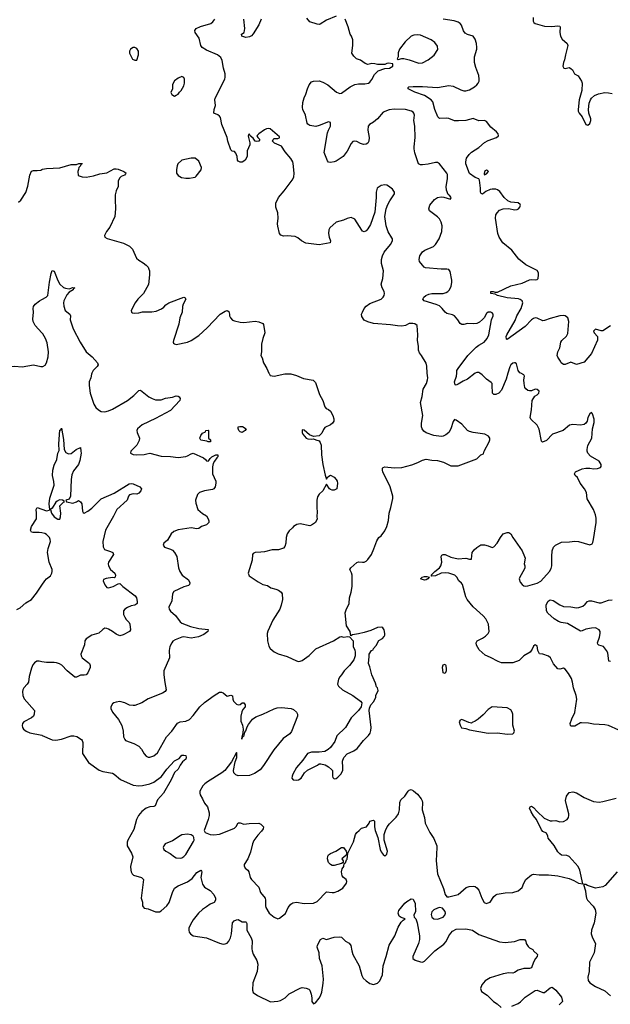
# Model space of a CAD drawing. Header units: inches. Extents: x 2220522 to 2384314, y 721474 to 893490.
# Tile 137 of 256: x 2269764 to 2276049, y 833281 to 843765. Entities that reach past the tile are written whole.
import ezdxf

# ---------------------------------------------------------------- set-up
doc = ezdxf.new("R2010")
doc.units = ezdxf.units.IN
doc.header["$MEASUREMENT"] = 0
for name, color, linetype in [('C2863', 7, 'Continuous'), ('C2864', 7, 'Continuous'), ('C2873', 7, 'Continuous'), ('C2874', 7, 'Continuous')]:
    doc.layers.add(name, color=color, linetype=linetype)

msp = doc.modelspace()

# ---------------------------------------------------------------- linework, layer by layer
at = {"layer": 'C2863', "color": 5, "elevation": 220}
for points in [[(2270000, 838301), (2269970, 838306), (2269905, 838305), (2269889, 838310), (2269879, 838330), (2269890, 838370), (2269942, 838450), (2269944, 838510), (2269939, 838550), (2269949, 838570), (2270000, 838553)], [(2269734, 837486), (2269770, 837504), (2269830, 837555), (2269890, 837590), (2269943, 837657), (2270000, 837743)], [(2270000, 836929), (2269970, 836936), (2269947, 836933), (2269922, 836918), (2269905, 836895), (2269890, 836859), (2269863, 836770), (2269857, 836710), (2269845, 836690), (2269809, 836650), (2269796, 836630), (2269792, 836610), (2269796, 836570), (2269813, 836533), (2269920, 836410), (2269918, 836370), (2269910, 836350), (2269890, 836330), (2269807, 836290), (2269793, 836270), (2269791, 836250), (2269794, 836230), (2269804, 836210), (2269831, 836190), (2269872, 836172), (2270000, 836145)]]:
    msp.add_lwpolyline(points, dxfattribs=at)
at = {"layer": 'C2864', "color": 5}
for points, elevation in [([(2269750, 841821), (2269777, 841843), (2269830, 841925), (2269850, 841992), (2269872, 842108), (2269890, 842151), (2269910, 842161), (2269950, 842158), (2269990, 842162), (2270000, 842169)], 260), ([(2270000, 840432), (2269930, 840510), (2269907, 840550), (2269903, 840577), (2269912, 840650), (2269907, 840690), (2269910, 840710), (2269930, 840737), (2269974, 840770), (2270000, 840784)], 240), ([(2269598, 840000), (2269610, 840026), (2269633, 840050), (2269670, 840073), (2269710, 840075), (2269790, 840067), (2269910, 840090), (2269989, 840071), (2270000, 840071)], 240)]:
    msp.add_lwpolyline(points, dxfattribs=dict(at, elevation=elevation))
at = {"layer": 'C2873', "color": 5}
for points, elevation in [([(2270532, 840000), (2270527, 839990), (2270519, 839950), (2270504, 839910), (2270504, 839870), (2270515, 839790), (2270553, 839670), (2270575, 839635), (2270601, 839610), (2270632, 839592), (2270669, 839589), (2270710, 839599), (2270750, 839617), (2270910, 839710), (2270977, 839763), (2271030, 839815), (2271050, 839821), (2271137, 839750), (2271172, 839732), (2271210, 839718), (2271270, 839719), (2271315, 839735), (2271390, 839746), (2271430, 839759), (2271450, 839757), (2271461, 839750), (2271473, 839733), (2271467, 839710), (2271370, 839602), (2271210, 839518), (2271066, 839450), (2271019, 839410), (2271011, 839390), (2271014, 839370), (2271038, 839310), (2271036, 839284), (2271010, 839234), (2270945, 839170), (2270942, 839150), (2270970, 839136), (2271011, 839131), (2271090, 839135), (2271116, 839144), (2271150, 839149), (2271270, 839118), (2271370, 839114), (2271450, 839105), (2271530, 839113), (2271550, 839120), (2271590, 839143), (2271610, 839148), (2271718, 839098), (2271742, 839082), (2271750, 839068), (2271770, 839066), (2271778, 839070), (2271789, 839091), (2271809, 839111), (2271850, 839132), (2271873, 839133), (2271871, 839110), (2271860, 839100), (2271836, 839064), (2271822, 839038), (2271816, 839004), (2271817, 838930), (2271850, 838850), (2271851, 838829), (2271844, 838790), (2271831, 838770), (2271816, 838764), (2271732, 838748), (2271676, 838730), (2271657, 838710), (2271635, 838650), (2271637, 838617), (2271661, 838550), (2271710, 838507), (2271750, 838481), (2271771, 838450), (2271776, 838430), (2271775, 838410), (2271750, 838386), (2271698, 838370), (2271670, 838349), (2271650, 838345), (2271590, 838356), (2271450, 838332), (2271405, 838315), (2271375, 838290), (2271337, 838223), (2271298, 838190), (2271291, 838170), (2271305, 838150), (2271370, 838128), (2271390, 838115), (2271411, 838091), (2271435, 838050), (2271452, 837930), (2271469, 837890), (2271492, 837850), (2271559, 837799), (2271575, 837770), (2271572, 837750), (2271559, 837741), (2271510, 837725), (2271403, 837677), (2271390, 837650), (2271383, 837577), (2271352, 837510), (2271353, 837490), (2271370, 837466), (2271422, 837422), (2271470, 837353), (2271490, 837339), (2271583, 837303), (2271670, 837283), (2271771, 837271), (2271766, 837250), (2271723, 837217), (2271668, 837192), (2271590, 837179), (2271510, 837192), (2271490, 837191), (2271418, 837162), (2271394, 837146), (2271381, 837130), (2271362, 837090), (2271353, 837050), (2271358, 836970), (2271299, 836830), (2271298, 836790), (2271307, 836707), (2271323, 836630), (2271311, 836610), (2271285, 836595), (2271130, 836533), (2271065, 836490), (2270990, 836464), (2270970, 836461), (2270934, 836466), (2270882, 836490), (2270830, 836506), (2270790, 836499), (2270765, 836490), (2270750, 836479), (2270734, 836450), (2270734, 836430), (2270753, 836390), (2270815, 836315), (2270850, 836250), (2270866, 836190), (2270868, 836128), (2270881, 836101), (2270891, 836090), (2270979, 836059), (2271030, 836030), (2271059, 835999), (2271090, 835947), (2271110, 835924), (2271130, 835913), (2271150, 835911), (2271190, 835926), (2271230, 835959), (2271326, 836130), (2271382, 836190), (2271444, 836276), (2271470, 836289), (2271530, 836295), (2271570, 836315), (2271610, 836357), (2271679, 836450), (2271730, 836495), (2271833, 836570), (2271890, 836603), (2271910, 836606), (2271930, 836599), (2271970, 836562), (2272010, 836574), (2272027, 836567), (2272032, 836530), (2272039, 836510), (2272070, 836478), (2272090, 836470), (2272110, 836475), (2272130, 836491), (2272150, 836490), (2272163, 836470), (2272162, 836450), (2272139, 836421), (2272126, 836394), (2272117, 836350), (2272117, 836297), (2272134, 836254), (2272141, 836210), (2272139, 836170), (2272127, 836127), (2272125, 836110), (2272130, 836104), (2272135, 836125), (2272145, 836135), (2272150, 836133), (2272160, 836180), (2272170, 836193), (2272184, 836236), (2272198, 836262), (2272242, 836318), (2272277, 836343), (2272350, 836369), (2272470, 836427), (2272503, 836437), (2272550, 836443), (2272652, 836432), (2272679, 836419), (2272709, 836390), (2272721, 836370), (2272721, 836350), (2272655, 836185), (2272638, 836162), (2272569, 836110), (2272469, 835991), (2272357, 835823), (2272321, 835779), (2272262, 835738), (2272210, 835716), (2272090, 835714), (2272063, 835723), (2272044, 835744), (2272040, 835770), (2272057, 835863), (2272076, 835910), (2272074, 835954), (2272070, 835963), (2272019, 835861), (2271946, 835770), (2271916, 835744), (2271761, 835650), (2271735, 835630), (2271713, 835607), (2271681, 835550), (2271679, 835530), (2271685, 835510), (2271710, 835470), (2271730, 835423), (2271762, 835382), (2271779, 835319), (2271779, 835290), (2271770, 835250), (2271726, 835130), (2271738, 835110), (2271790, 835090), (2271830, 835087), (2271890, 835093), (2271989, 835130), (2272050, 835158), (2272067, 835173), (2272090, 835215), (2272110, 835215), (2272150, 835200), (2272207, 835207), (2272308, 835208), (2272330, 835199), (2272358, 835170), (2272355, 835150), (2272337, 835123), (2272297, 835083), (2272254, 835026), (2272240, 834990), (2272220, 834900), (2272190, 834830), (2272154, 834770), (2272154, 834754), (2272163, 834730), (2272190, 834711), (2272203, 834690), (2272216, 834630), (2272229, 834610), (2272309, 834530), (2272327, 834470), (2272375, 834410), (2272379, 834390), (2272378, 834330), (2272384, 834310), (2272419, 834250), (2272470, 834208), (2272510, 834191), (2272530, 834199), (2272591, 834249), (2272621, 834310), (2272650, 834348), (2272670, 834363), (2272710, 834370), (2272790, 834353), (2272890, 834357), (2272930, 834375), (2273030, 834477), (2273090, 834470), (2273110, 834473), (2273150, 834485), (2273201, 834519), (2273243, 834570), (2273246, 834590), (2273239, 834610), (2273211, 834631), (2273197, 834650), (2273187, 834693), (2273197, 834723), (2273213, 834750), (2273218, 834782), (2273230, 834787), (2273241, 834819), (2273250, 834827), (2273257, 834890), (2273315, 835010), (2273338, 835090), (2273350, 835110), (2273377, 835130), (2273402, 835158), (2273455, 835170), (2273482, 835210), (2273490, 835231), (2273530, 835242), (2273538, 835230), (2273539, 835170), (2273545, 835130), (2273576, 835056), (2273598, 834930), (2273610, 834903), (2273630, 834875), (2273650, 834863), (2273659, 834870), (2273670, 834881), (2273676, 834910), (2273641, 835030), (2273643, 835090), (2273655, 835130), (2273675, 835170), (2273698, 835202), (2273770, 835275), (2273796, 835310), (2273806, 835350), (2273810, 835430), (2273821, 835459), (2273863, 835497), (2273897, 835550), (2273910, 835561), (2273930, 835567), (2273955, 835555), (2273998, 835518), (2274036, 835470), (2274047, 835447), (2274051, 835430), (2274048, 835350), (2274070, 835270), (2274079, 835210), (2274130, 835110), (2274170, 835046), (2274202, 834970), (2274204, 834950), (2274194, 834810), (2274210, 834671), (2274274, 834514), (2274290, 834451), (2274310, 834427), (2274330, 834424), (2274430, 834449), (2274514, 834526), (2274546, 834534), (2274598, 834538), (2274610, 834536), (2274630, 834522), (2274650, 834498), (2274681, 834410), (2274706, 834366), (2274730, 834356), (2274750, 834360), (2274770, 834370), (2274811, 834430), (2274830, 834447), (2274845, 834455), (2274930, 834469), (2275010, 834472), (2275070, 834490), (2275110, 834525), (2275127, 834570), (2275150, 834610), (2275210, 834660), (2275230, 834665), (2275290, 834661), (2275390, 834661), (2275490, 834650), (2275610, 834622), (2275660, 834600), (2275710, 834571), (2275756, 834564), (2275725, 834710), (2275705, 834750), (2275610, 834854), (2275586, 834866), (2275530, 834870), (2275510, 834883), (2275490, 834906), (2275450, 834972), (2275389, 835050), (2275385, 835070), (2275370, 835102), (2275330, 835122), (2275317, 835137), (2275263, 835250), (2275230, 835289), (2275205, 835330), (2275189, 835370), (2275195, 835385), (2275210, 835391), (2275230, 835377), (2275270, 835333), (2275344, 835264), (2275410, 835236), (2275430, 835233), (2275470, 835237), (2275510, 835224), (2275550, 835228), (2275589, 835250), (2275603, 835270), (2275609, 835290), (2275609, 835310), (2275585, 835390), (2275573, 835450), (2275583, 835497), (2275610, 835536), (2275650, 835544), (2275690, 835531), (2275770, 835482), (2275870, 835439), (2275930, 835435), (2275970, 835441), (2276110, 835475)], 240), ([(2272415, 840000), (2272417, 839997), (2272430, 839978), (2272470, 839968), (2272587, 839993), (2272650, 839994), (2272710, 839977), (2272784, 839944), (2272886, 839926), (2272910, 839903), (2272953, 839773), (2272988, 839710), (2273010, 839642), (2273024, 839624), (2273050, 839615), (2273070, 839597), (2273097, 839550), (2273105, 839515), (2273105, 839490), (2273093, 839470), (2273071, 839450), (2273010, 839421), (2272997, 839403), (2272978, 839362), (2272950, 839335), (2272890, 839326), (2272846, 839346), (2272790, 839394), (2272770, 839398), (2272768, 839370), (2272776, 839350), (2272812, 839310), (2272830, 839303), (2272870, 839298), (2272890, 839302), (2272914, 839290), (2272950, 839282), (2272963, 839263), (2272973, 839233), (2272976, 839130), (2272988, 839030), (2273015, 838915), (2273030, 838874), (2273044, 838896), (2273070, 838914), (2273110, 838894), (2273131, 838870), (2273141, 838850), (2273144, 838830), (2273137, 838770), (2273110, 838755), (2273090, 838754), (2273070, 838761), (2273059, 838770), (2273030, 838818), (2272991, 838750), (2272950, 838714), (2272934, 838686), (2272925, 838650), (2272924, 838610), (2272924, 838564), (2272931, 838530), (2272925, 838470), (2272931, 838450), (2272912, 838410), (2272870, 838382), (2272850, 838374), (2272750, 838398), (2272712, 838390), (2272678, 838370), (2272667, 838353), (2272630, 838321), (2272610, 838290), (2272600, 838250), (2272596, 838190), (2272586, 838154), (2272570, 838137), (2272519, 838121), (2272450, 838121), (2272370, 838100), (2272330, 838094), (2272268, 838092), (2272250, 838082), (2272241, 838070), (2272237, 838010), (2272196, 837870), (2272205, 837845), (2272300, 837780), (2272350, 837752), (2272401, 837741), (2272436, 837716), (2272490, 837702), (2272518, 837690), (2272546, 837670), (2272557, 837650), (2272559, 837590), (2272547, 837530), (2272533, 837490), (2272459, 837370), (2272405, 837255), (2272399, 837230), (2272402, 837150), (2272415, 837095), (2272430, 837070), (2272473, 837033), (2272514, 837014), (2272610, 836986), (2272710, 836938), (2272730, 836932), (2272750, 836933), (2272770, 836941), (2272845, 836995), (2272915, 837065), (2273104, 837150), (2273170, 837195), (2273190, 837196), (2273210, 837191), (2273257, 837197), (2273274, 837194), (2273312, 837150), (2273311, 837090), (2273331, 837051), (2273335, 837030), (2273335, 836990), (2273328, 836970), (2273319, 836950), (2273272, 836888), (2273216, 836830), (2273190, 836789), (2273171, 836769), (2273157, 836743), (2273147, 836690), (2273156, 836670), (2273199, 836630), (2273309, 836569), (2273392, 836510), (2273405, 836490), (2273396, 836450), (2273370, 836410), (2273290, 836333), (2273232, 836228), (2273140, 836140), (2273119, 836081), (2273070, 836015), (2273047, 835993), (2273010, 835974), (2272950, 835964), (2272870, 835965), (2272828, 835952), (2272778, 835882), (2272710, 835802), (2272671, 835730), (2272663, 835710), (2272661, 835690), (2272674, 835670), (2272707, 835667), (2272730, 835671), (2272759, 835690), (2272793, 835747), (2272826, 835774), (2272934, 835826), (2272950, 835842), (2272970, 835842), (2273014, 835830), (2273051, 835811), (2273082, 835782), (2273091, 835771), (2273094, 835754), (2273091, 835711), (2273095, 835695), (2273110, 835681), (2273130, 835686), (2273150, 835699), (2273181, 835730), (2273201, 835770), (2273203, 835803), (2273198, 835870), (2273212, 835910), (2273250, 835948), (2273319, 835981), (2273354, 836006), (2273424, 836090), (2273477, 836143), (2273492, 836168), (2273502, 836198), (2273505, 836230), (2273481, 836410), (2273485, 836435), (2273502, 836470), (2273534, 836506), (2273555, 836550), (2273555, 836570), (2273577, 836623), (2273572, 836650), (2273562, 836662), (2273550, 836702), (2273510, 836790), (2273490, 836875), (2273475, 836910), (2273484, 836984), (2273482, 837010), (2273508, 837050), (2273526, 837054), (2273528, 837070), (2273558, 837102), (2273586, 837154), (2273623, 837177), (2273643, 837197), (2273649, 837210), (2273649, 837230), (2273642, 837270), (2273628, 837290), (2273616, 837296), (2273572, 837292), (2273499, 837261), (2273430, 837240), (2273370, 837225), (2273305, 837215), (2273286, 837206), (2273281, 837250), (2273243, 837310), (2273228, 837450), (2273238, 837482), (2273270, 837550), (2273273, 837610), (2273292, 837670), (2273303, 837730), (2273302, 837850), (2273296, 837876), (2273278, 837910), (2273288, 837930), (2273350, 837987), (2273370, 837993), (2273410, 837988), (2273430, 837990), (2273450, 838000), (2273470, 838018), (2273506, 838070), (2273534, 838130), (2273564, 838216), (2273586, 838250), (2273609, 838270), (2273650, 838321), (2273672, 838368), (2273687, 838433), (2273697, 838510), (2273714, 838570), (2273733, 838667), (2273733, 838690), (2273707, 838790), (2273627, 838950), (2273623, 838970), (2273625, 838990), (2273630, 838996), (2273650, 839003), (2273750, 838995), (2273830, 838997), (2273935, 839025), (2274002, 839050), (2274050, 839075), (2274090, 839084), (2274150, 839074), (2274210, 839073), (2274274, 839054), (2274350, 839016), (2274430, 839016), (2274629, 839090), (2274670, 839131), (2274698, 839142), (2274706, 839170), (2274758, 839270), (2274766, 839290), (2274766, 839310), (2274752, 839332), (2274713, 839353), (2274590, 839370), (2274550, 839380), (2274530, 839392), (2274470, 839457), (2274410, 839502), (2274390, 839508), (2274375, 839485), (2274353, 839407), (2274331, 839370), (2274297, 839343), (2274270, 839332), (2274248, 839328), (2274170, 839336), (2274090, 839367), (2274065, 839385), (2274048, 839408), (2274041, 839430), (2274041, 839470), (2274052, 839550), (2274030, 839690), (2274047, 839753), (2274059, 839830), (2274093, 839890), (2274105, 839930), (2274106, 839950), (2274101, 840000)], 260), ([(2276250, 836149), (2276030, 836250), (2275990, 836258), (2275870, 836263), (2275815, 836275), (2275742, 836278), (2275730, 836278), (2275670, 836244), (2275630, 836244), (2275624, 836250), (2275621, 836270), (2275639, 836321), (2275672, 836388), (2275693, 836530), (2275686, 836570), (2275658, 836650), (2275647, 836710), (2275635, 836750), (2275605, 836805), (2275570, 836849), (2275550, 836859), (2275510, 836849), (2275490, 836854), (2275445, 836905), (2275412, 836970), (2275390, 836989), (2275330, 837009), (2275294, 837014), (2275277, 837050), (2275270, 837098), (2275250, 837109), (2275230, 837095), (2275218, 837062), (2275196, 837030), (2275130, 836990), (2275079, 836941), (2275010, 836918), (2274890, 836917), (2274855, 836930), (2274773, 836973), (2274717, 836997), (2274655, 837055), (2274625, 837105), (2274621, 837130), (2274632, 837150), (2274690, 837178), (2274720, 837200), (2274750, 837230), (2274760, 837250), (2274752, 837330), (2274725, 837385), (2274697, 837417), (2274590, 837513), (2274525, 837590), (2274510, 837619), (2274475, 837750), (2274465, 837765), (2274436, 837790), (2274415, 837830), (2274396, 837850), (2274330, 837873), (2274290, 837877), (2274249, 837871), (2274190, 837842), (2274150, 837838), (2274144, 837850), (2274180, 837890), (2274231, 837929), (2274247, 837950), (2274256, 837990), (2274250, 838050), (2274257, 838063), (2274269, 838070), (2274290, 838070), (2274350, 838043), (2274430, 838026), (2274510, 838030), (2274550, 838019), (2274570, 838022), (2274578, 838090), (2274599, 838121), (2274630, 838146), (2274670, 838172), (2274710, 838172), (2274750, 838162), (2274790, 838145), (2274810, 838151), (2274844, 838190), (2274879, 838250), (2274910, 838291), (2274950, 838305), (2274970, 838305), (2274990, 838292), (2275011, 838250), (2275110, 838110), (2275137, 838050), (2275141, 838030), (2275133, 837970), (2275139, 837950), (2275138, 837930), (2275133, 837910), (2275085, 837830), (2275080, 837810), (2275090, 837777), (2275110, 837750), (2275130, 837738), (2275150, 837733), (2275170, 837736), (2275270, 837766), (2275310, 837788), (2275400, 837890), (2275419, 837921), (2275427, 837950), (2275425, 838050), (2275430, 838110), (2275444, 838150), (2275466, 838170), (2275530, 838202), (2275615, 838205), (2275670, 838212), (2275710, 838209), (2275830, 838175), (2275855, 838185), (2275863, 838197), (2275871, 838229), (2275898, 838410), (2275897, 838457), (2275892, 838492), (2275869, 838550), (2275803, 838663), (2275794, 838730), (2275774, 838770), (2275729, 838830), (2275699, 838890), (2275675, 838910), (2275669, 838930), (2275678, 838950), (2275750, 838981), (2275790, 838990), (2275830, 838990), (2275870, 838983), (2275914, 838986), (2275943, 838997), (2275952, 839008), (2275952, 839030), (2275930, 839063), (2275838, 839118), (2275811, 839150), (2275803, 839170), (2275801, 839190), (2275810, 839230), (2275851, 839310), (2275859, 839410), (2275876, 839476), (2275876, 839510), (2275859, 839570), (2275850, 839582), (2275830, 839569), (2275811, 839530), (2275804, 839490), (2275790, 839470), (2275770, 839455), (2275730, 839447), (2275650, 839455), (2275614, 839446), (2275548, 839392), (2275433, 839350), (2275370, 839283), (2275326, 839266), (2275317, 839277), (2275290, 839405), (2275270, 839449), (2275202, 839510), (2275196, 839530), (2275210, 839610), (2275217, 839710), (2275245, 839755), (2275270, 839771), (2275289, 839790), (2275292, 839810), (2275270, 839829), (2275250, 839832), (2275210, 839813), (2275190, 839812), (2275170, 839818), (2275150, 839835), (2275140, 839850), (2275131, 839890), (2275128, 839932), (2275134, 839970), (2275130, 839982), (2275096, 840000)], 240), ([(2274610, 840000), (2274530, 839937), (2274483, 839917), (2274430, 839883), (2274410, 839875), (2274398, 839878), (2274390, 839910), (2274411, 839969), (2274414, 840000)], 240), ([(2274959, 840000), (2274941, 839939), (2274890, 839819), (2274863, 839790), (2274830, 839775), (2274810, 839774), (2274795, 839790), (2274792, 839872), (2274790, 839890), (2274782, 839902), (2274730, 839938), (2274685, 839985), (2274661, 840000)], 240), ([(2270000, 838553), (2270050, 838537), (2270077, 838543), (2270085, 838550), (2270078, 838610), (2270086, 838670), (2270130, 838810), (2270127, 838847), (2270112, 838910), (2270115, 838970), (2270130, 839020), (2270158, 839082), (2270170, 839151), (2270183, 839177), (2270182, 839250), (2270190, 839394), (2270202, 839398), (2270210, 839414), (2270230, 839294), (2270238, 839190), (2270255, 839155), (2270283, 839143), (2270310, 839147), (2270365, 839190), (2270410, 839211), (2270416, 839170), (2270417, 839150), (2270405, 839070), (2270391, 839030), (2270338, 838962), (2270320, 838920), (2270312, 838870), (2270305, 838690), (2270290, 838661), (2270256, 838650), (2270262, 838630), (2270330, 838618), (2270370, 838630), (2270390, 838645), (2270400, 838640), (2270412, 838630), (2270425, 838610), (2270431, 838531), (2270438, 838518), (2270450, 838511), (2270490, 838531), (2270530, 838564), (2270630, 838664), (2270770, 838723), (2270930, 838824), (2270950, 838828), (2270970, 838824), (2271041, 838790), (2271061, 838770), (2271054, 838750), (2271030, 838723), (2271010, 838713), (2270970, 838718), (2270934, 838706), (2270920, 838690), (2270907, 838650), (2270797, 838550), (2270763, 838477), (2270677, 838330), (2270648, 838210), (2270653, 838153), (2270665, 838125), (2270730, 838103), (2270754, 838090), (2270761, 838070), (2270710, 837990), (2270705, 837970), (2270708, 837950), (2270730, 837910), (2270775, 837870), (2270785, 837850), (2270778, 837830), (2270770, 837822), (2270750, 837825), (2270684, 837816), (2270655, 837805), (2270651, 837790), (2270668, 837748), (2270690, 837718), (2270710, 837714), (2270759, 837730), (2270810, 837758), (2270830, 837761), (2270863, 837730), (2270992, 837632), (2271005, 837610), (2271015, 837570), (2271015, 837550), (2271010, 837544), (2270988, 837532), (2270950, 837523), (2270910, 837507), (2270882, 837490), (2270869, 837470), (2270870, 837430), (2270882, 837402), (2270897, 837377), (2270927, 837347), (2270935, 837330), (2270943, 837270), (2270934, 837250), (2270865, 837215), (2270830, 837206), (2270790, 837223), (2270752, 837252), (2270710, 837277), (2270690, 837284), (2270670, 837285), (2270649, 837271), (2270607, 837233), (2270530, 837211), (2270470, 837171), (2270457, 837150), (2270452, 837108), (2270415, 837010), (2270418, 836990), (2270428, 836970), (2270490, 836925), (2270505, 836910), (2270515, 836890), (2270514, 836866), (2270490, 836810), (2270470, 836790), (2270450, 836785), (2270410, 836786), (2270370, 836766), (2270350, 836766), (2270270, 836832), (2270212, 836892), (2270188, 836908), (2270157, 836917), (2270130, 836921), (2270050, 836919), (2270000, 836929)], 220), ([(2270000, 837743), (2270032, 837790), (2270050, 837812), (2270090, 837843), (2270107, 837870), (2270111, 837890), (2270108, 837910), (2270077, 837990), (2270061, 838090), (2270067, 838133), (2270090, 838210), (2270089, 838230), (2270081, 838250), (2270050, 838284), (2270030, 838295), (2270000, 838301)], 220), ([(2276050, 836930), (2276034, 836934), (2276022, 837022), (2276010, 837049), (2275977, 837090), (2275926, 837106), (2275915, 837115), (2275912, 837130), (2275933, 837190), (2275941, 837230), (2275941, 837250), (2275931, 837270), (2275890, 837288), (2275850, 837287), (2275790, 837275), (2275750, 837256), (2275730, 837254), (2275594, 837334), (2275527, 837347), (2275497, 837357), (2275450, 837385), (2275384, 837444), (2275371, 837471), (2275367, 837530), (2275372, 837550), (2275387, 837573), (2275410, 837587), (2275442, 837582), (2275510, 837533), (2275550, 837515), (2275630, 837512), (2275690, 837504), (2275714, 837506), (2275758, 837522), (2275780, 837540), (2275805, 837570), (2275823, 837577), (2275850, 837576), (2275930, 837555), (2275950, 837557), (2276030, 837585), (2276070, 837587)], 220), ([(2270000, 836145), (2270004, 836144), (2270110, 836098), (2270150, 836094), (2270210, 836103), (2270310, 836140), (2270341, 836141), (2270372, 836132), (2270421, 836101), (2270430, 836090), (2270437, 836070), (2270432, 835950), (2270495, 835855), (2270610, 835774), (2270650, 835759), (2270750, 835742), (2270770, 835733), (2270835, 835675), (2270973, 835613), (2271030, 835608), (2271070, 835610), (2271150, 835630), (2271190, 835646), (2271274, 835706), (2271330, 835785), (2271410, 835872), (2271461, 835899), (2271490, 835932), (2271510, 835935), (2271531, 835930), (2271537, 835910), (2271531, 835890), (2271496, 835864), (2271472, 835828), (2271450, 835785), (2271412, 835748), (2271374, 835670), (2271293, 835530), (2271230, 835459), (2271204, 835396), (2271192, 835388), (2271150, 835385), (2271110, 835371), (2271065, 835335), (2271027, 835290), (2271008, 835250), (2270978, 835142), (2270914, 835030), (2270908, 835008), (2270909, 834969), (2270955, 834890), (2270966, 834850), (2270943, 834750), (2270945, 834710), (2270950, 834690), (2270961, 834670), (2270976, 834656), (2271059, 834630), (2271080, 834610), (2271057, 834410), (2271069, 834370), (2271070, 834330), (2271078, 834318), (2271090, 834306), (2271130, 834299), (2271210, 834265), (2271250, 834267), (2271270, 834277), (2271330, 834330), (2271356, 834364), (2271390, 834471), (2271410, 834516), (2271450, 834544), (2271550, 834584), (2271599, 834621), (2271650, 834683), (2271690, 834708), (2271700, 834700), (2271701, 834690), (2271692, 834630), (2271710, 834559), (2271730, 834530), (2271790, 834493), (2271830, 834450), (2271848, 834410), (2271848, 834390), (2271834, 834366), (2271790, 834346), (2271750, 834320), (2271708, 834292), (2271667, 834253), (2271610, 834180), (2271580, 834130), (2271565, 834090), (2271562, 834070), (2271568, 834050), (2271582, 834030), (2271610, 834010), (2271750, 833987), (2271890, 833931), (2271930, 833923), (2271950, 833924), (2271970, 833932), (2271988, 833952), (2272007, 833990), (2272016, 834030), (2272028, 834150), (2272045, 834170), (2272070, 834182), (2272090, 834183), (2272130, 834159), (2272170, 834159), (2272175, 834155), (2272180, 834140), (2272182, 834070), (2272226, 833990), (2272237, 833957), (2272233, 833870), (2272237, 833850), (2272250, 833816), (2272289, 833749), (2272297, 833710), (2272290, 833630), (2272243, 833510), (2272240, 833430), (2272248, 833408), (2272293, 833373), (2272431, 833309), (2272510, 833314), (2272539, 833321), (2272590, 833350), (2272630, 833391), (2272750, 833454), (2272770, 833460), (2272814, 833454), (2272841, 833441), (2272850, 833431), (2272864, 833390), (2272871, 833350), (2272871, 833310), (2272890, 833286), (2272910, 833298), (2272950, 833346), (2272964, 833370), (2272978, 833410), (2272994, 833506), (2272996, 833550), (2272981, 833690), (2272954, 833770), (2272949, 833829), (2272929, 833890), (2272934, 833910), (2272964, 833970), (2272990, 833986), (2273030, 833971), (2273110, 833995), (2273170, 834001), (2273190, 833995), (2273230, 833953), (2273271, 833931), (2273288, 833908), (2273298, 833850), (2273310, 833810), (2273376, 833690), (2273406, 833586), (2273419, 833559), (2273450, 833530), (2273490, 833503), (2273530, 833493), (2273570, 833505), (2273596, 833530), (2273626, 833594), (2273633, 833690), (2273664, 833790), (2273695, 833910), (2273756, 834010), (2273790, 834102), (2273824, 834156), (2273843, 834177), (2273866, 834190), (2273824, 834204), (2273801, 834221), (2273792, 834250), (2273799, 834281), (2273863, 834357), (2273884, 834376), (2273930, 834405), (2273950, 834402), (2273955, 834395), (2273973, 834353), (2273976, 834270), (2273959, 834230), (2273963, 834210), (2273978, 834190), (2273995, 834150), (2274020, 834010), (2274018, 833970), (2274009, 833930), (2273946, 833790), (2273947, 833767), (2273971, 833750), (2274030, 833732), (2274050, 833730), (2274070, 833740), (2274180, 833850), (2274278, 833922), (2274302, 833950), (2274330, 834010), (2274350, 834038), (2274370, 834058), (2274410, 834080), (2274510, 834085), (2274582, 834070), (2274650, 834023), (2274870, 833945), (2274930, 833939), (2275030, 833948), (2275090, 833971), (2275134, 833970), (2275150, 833954), (2275152, 833930), (2275175, 833895), (2275190, 833882), (2275224, 833864), (2275232, 833850), (2275274, 833810), (2275272, 833790), (2275252, 833770), (2275231, 833729), (2275211, 833669), (2275190, 833662), (2275130, 833661), (2275070, 833646), (2275030, 833619), (2275010, 833613), (2274970, 833616), (2274910, 833605), (2274770, 833564), (2274716, 833530), (2274683, 833490), (2274667, 833450), (2274677, 833417), (2274737, 833377), (2274807, 833310), (2274845, 833285), (2274887, 833247)], 220), ([(2276121, 834690), (2275993, 834547), (2275970, 834532), (2275890, 834516), (2275806, 834546), (2275790, 834557), (2275764, 834556), (2275786, 834490), (2275787, 834450), (2275797, 834410), (2275807, 834390), (2275865, 834325), (2275888, 834290), (2275896, 834250), (2275876, 834150), (2275848, 834070), (2275845, 834030), (2275859, 833990), (2275890, 833930), (2275876, 833830), (2275827, 833730), (2275823, 833630), (2275811, 833570), (2275813, 833533), (2275831, 833510), (2275890, 833471), (2275990, 833424), (2276050, 833370)], 240), ([(2275000, 833260), (2275070, 833291), (2275094, 833306), (2275143, 833357), (2275250, 833428), (2275270, 833430), (2275330, 833407), (2275350, 833407), (2275410, 833458), (2275430, 833465), (2275470, 833431), (2275530, 833358), (2275541, 833310), (2275505, 833275)], 220)]:
    msp.add_lwpolyline(points, dxfattribs=dict(at, elevation=elevation))
for points, elevation in [([(2271790, 839269), (2271770, 839269), (2271756, 839276), (2271690, 839289), (2271681, 839310), (2271690, 839338), (2271710, 839362), (2271742, 839378), (2271746, 839390), (2271770, 839394), (2271774, 839390), (2271774, 839310), (2271794, 839290), (2271794, 839270)], 240), ([(2272130, 839369), (2272110, 839375), (2272095, 839390), (2272088, 839412), (2272089, 839431), (2272105, 839435), (2272133, 839433), (2272172, 839410), (2272162, 839390)], 240), ([(2270189, 838651), (2270162, 838638), (2270150, 838627), (2270110, 838564), (2270093, 838550), (2270102, 838510), (2270130, 838470), (2270170, 838445), (2270190, 838447), (2270199, 838470), (2270202, 838510), (2270191, 838590), (2270230, 838626), (2270242, 838630), (2270238, 838638), (2270218, 838650)], 220), ([(2274070, 837797), (2274030, 837810), (2274046, 837830), (2274070, 837836), (2274096, 837836), (2274122, 837830), (2274107, 837810), (2274090, 837802)], 240), ([(2274290, 836802), (2274270, 836810), (2274264, 836870), (2274270, 836896), (2274290, 836902), (2274298, 836890), (2274303, 836850), (2274303, 836830)], 240), ([(2274790, 836448), (2274750, 836421), (2274697, 836363), (2274642, 836318), (2274610, 836295), (2274580, 836280), (2274570, 836276), (2274543, 836283), (2274470, 836313), (2274452, 836308), (2274442, 836290), (2274450, 836254), (2274466, 836226), (2274510, 836218), (2274550, 836204), (2274750, 836167), (2274850, 836173), (2274950, 836159), (2275010, 836161), (2275022, 836170), (2275029, 836191), (2275012, 836252), (2275010, 836370), (2275005, 836390), (2274990, 836417), (2274950, 836437)], 260), ([(2271550, 835091), (2271490, 835084), (2271470, 835076), (2271390, 835021), (2271311, 834990), (2271296, 834970), (2271291, 834950), (2271296, 834930), (2271318, 834910), (2271365, 834885), (2271410, 834850), (2271430, 834842), (2271470, 834836), (2271490, 834841), (2271510, 834854), (2271530, 834877), (2271613, 835013), (2271620, 835030), (2271617, 835057), (2271609, 835070), (2271587, 835087)], 240), ([(2273090, 834759), (2273070, 834769), (2273049, 834791), (2273039, 834830), (2273043, 834857), (2273050, 834871), (2273070, 834885), (2273129, 834911), (2273189, 834951), (2273210, 834951), (2273239, 834910), (2273244, 834890), (2273239, 834870), (2273236, 834864), (2273192, 834830), (2273205, 834810), (2273205, 834790), (2273190, 834779), (2273150, 834769), (2273110, 834759)], 240), ([(2274230, 834310), (2274210, 834305), (2274170, 834287), (2274150, 834267), (2274143, 834237), (2274150, 834209), (2274170, 834190), (2274210, 834189), (2274270, 834210), (2274288, 834230), (2274294, 834250), (2274291, 834270), (2274263, 834303)], 240)]:
    msp.add_lwpolyline(points, close=True, dxfattribs=dict(at, elevation=elevation))
at = {"layer": 'C2874', "color": 5}
for points, elevation in [([(2274101, 840000), (2274095, 840075), (2274088, 840108), (2274038, 840190), (2274017, 840217), (2274006, 840246), (2274007, 840290), (2273996, 840350), (2274000, 840410), (2273992, 840510), (2273970, 840525), (2273949, 840531), (2273910, 840530), (2273870, 840509), (2273830, 840502), (2273784, 840504), (2273710, 840516), (2273530, 840529), (2273470, 840547), (2273430, 840567), (2273403, 840603), (2273402, 840630), (2273410, 840650), (2273430, 840690), (2273450, 840713), (2273490, 840744), (2273611, 840789), (2273633, 840810), (2273642, 840830), (2273646, 840850), (2273642, 840870), (2273620, 840910), (2273611, 840950), (2273627, 841010), (2273635, 841090), (2273615, 841170), (2273614, 841210), (2273625, 841250), (2273644, 841290), (2273710, 841371), (2273730, 841410), (2273730, 841430), (2273724, 841444), (2273685, 841505), (2273664, 841570), (2273650, 841670), (2273665, 841750), (2273683, 841797), (2273703, 841837), (2273751, 841910), (2273752, 841930), (2273730, 841959), (2273690, 841993), (2273670, 842003), (2273650, 842006), (2273610, 842001), (2273568, 841970), (2273556, 841930), (2273558, 841870), (2273543, 841717), (2273496, 841584), (2273470, 841539), (2273450, 841516), (2273430, 841506), (2273410, 841513), (2273403, 841523), (2273330, 841641), (2273290, 841659), (2273250, 841649), (2273210, 841629), (2273130, 841610), (2273064, 841550), (2273053, 841527), (2273051, 841489), (2273056, 841450), (2273070, 841410), (2273066, 841390), (2272950, 841369), (2272810, 841386), (2272761, 841410), (2272722, 841442), (2272695, 841455), (2272610, 841463), (2272570, 841461), (2272544, 841470), (2272527, 841490), (2272510, 841568), (2272507, 841590), (2272514, 841650), (2272512, 841710), (2272490, 841770), (2272489, 841810), (2272517, 841870), (2272578, 841942), (2272665, 842055), (2272681, 842090), (2272685, 842130), (2272673, 842233), (2272670, 842250), (2272648, 842288), (2272590, 842358), (2272550, 842418), (2272476, 842450), (2272453, 842470), (2272461, 842490), (2272470, 842499), (2272510, 842500), (2272530, 842506), (2272530, 842518), (2272430, 842603), (2272410, 842606), (2272390, 842603), (2272370, 842593), (2272307, 842550), (2272287, 842530), (2272297, 842510), (2272318, 842490), (2272310, 842470), (2272288, 842468), (2272270, 842473), (2272250, 842504), (2272215, 842530), (2272210, 842546), (2272198, 842542), (2272194, 842526), (2272214, 842454), (2272213, 842433), (2272186, 842370), (2272183, 842310), (2272163, 842270), (2272150, 842257), (2272130, 842249), (2272110, 842249), (2272090, 842259), (2272083, 842270), (2272078, 842310), (2272065, 842345), (2272050, 842361), (2272026, 842366), (2272010, 842378), (2271977, 842470), (2271970, 842510), (2271915, 842650), (2271902, 842722), (2271890, 842739), (2271872, 842752), (2271829, 842770), (2271833, 842810), (2271846, 842850), (2271842, 842910), (2271845, 842930), (2271946, 843130), (2271952, 843152), (2271951, 843190), (2271931, 843250), (2271918, 843330), (2271903, 843363), (2271870, 843391), (2271750, 843440), (2271707, 843470), (2271691, 843491), (2271673, 843570), (2271630, 843630), (2271627, 843650), (2271643, 843670), (2271688, 843692), (2271796, 843724), (2271819, 843741), (2271839, 843770)], 260), ([(2272334, 843770), (2272307, 843710), (2272250, 843616), (2272230, 843592), (2272210, 843581), (2272170, 843577), (2272129, 843590), (2272125, 843610), (2272151, 843629), (2272161, 843670), (2272149, 843770)], 240), ([(2274414, 840000), (2274416, 840030), (2274428, 840052), (2274532, 840188), (2274623, 840277), (2274650, 840299), (2274705, 840330), (2274740, 840370), (2274755, 840410), (2274786, 840570), (2274803, 840610), (2274801, 840630), (2274790, 840644), (2274778, 840650), (2274750, 840652), (2274730, 840636), (2274705, 840590), (2274689, 840571), (2274656, 840544), (2274630, 840531), (2274595, 840525), (2274530, 840530), (2274490, 840521), (2274470, 840521), (2274450, 840529), (2274425, 840570), (2274390, 840612), (2274370, 840622), (2274310, 840636), (2274290, 840651), (2274260, 840690), (2274230, 840717), (2274194, 840734), (2274069, 840770), (2274053, 840790), (2274065, 840810), (2274087, 840830), (2274117, 840843), (2274150, 840848), (2274270, 840849), (2274301, 840859), (2274321, 840870), (2274335, 840885), (2274357, 840923), (2274364, 840970), (2274363, 840990), (2274344, 841084), (2274330, 841104), (2274310, 841109), (2274250, 841107), (2274083, 841123), (2274069, 841130), (2274049, 841150), (2274019, 841190), (2274013, 841210), (2274021, 841250), (2274050, 841293), (2274074, 841310), (2274169, 841351), (2274190, 841370), (2274227, 841433), (2274256, 841510), (2274259, 841570), (2274248, 841610), (2274230, 841644), (2274210, 841667), (2274124, 841730), (2274116, 841750), (2274130, 841790), (2274179, 841850), (2274209, 841870), (2274250, 841878), (2274277, 841877), (2274347, 841853), (2274355, 841870), (2274342, 841890), (2274325, 841905), (2274305, 841950), (2274302, 841990), (2274317, 842070), (2274315, 842115), (2274309, 842130), (2274230, 842229), (2274210, 842244), (2274190, 842245), (2274110, 842226), (2274050, 842218), (2274030, 842219), (2274009, 842230), (2273968, 842348), (2273961, 842390), (2273960, 842410), (2273971, 842509), (2273967, 842630), (2273958, 842690), (2273964, 842750), (2273958, 842770), (2273950, 842781), (2273934, 842790), (2273870, 842808), (2273748, 842812), (2273695, 842805), (2273630, 842779), (2273570, 842709), (2273530, 842675), (2273486, 842650), (2273471, 842630), (2273468, 842590), (2273483, 842510), (2273479, 842470), (2273468, 842452), (2273450, 842439), (2273424, 842436), (2273390, 842445), (2273350, 842468), (2273330, 842471), (2273310, 842467), (2273292, 842448), (2273250, 842364), (2273205, 842310), (2273130, 842258), (2273110, 842250), (2273070, 842245), (2273050, 842249), (2273041, 842261), (2273005, 842350), (2273040, 842560), (2273050, 842590), (2273072, 842630), (2273072, 842670), (2273050, 842678), (2272950, 842637), (2272914, 842626), (2272850, 842638), (2272831, 842651), (2272824, 842664), (2272806, 842750), (2272776, 842810), (2272772, 842830), (2272778, 842882), (2272790, 842932), (2272809, 842971), (2272825, 843030), (2272843, 843070), (2272870, 843103), (2272890, 843111), (2272950, 843113), (2272990, 843101), (2273043, 843070), (2273134, 842994), (2273170, 842978), (2273190, 842983), (2273280, 843050), (2273330, 843075), (2273370, 843083), (2273437, 843083), (2273476, 843090), (2273490, 843100), (2273510, 843128), (2273540, 843180), (2273579, 843221), (2273650, 843245), (2273698, 843250), (2273734, 843270), (2273735, 843295), (2273690, 843302), (2273670, 843299), (2273650, 843288), (2273570, 843288), (2273544, 843296), (2273510, 843298), (2273469, 843289), (2273439, 843299), (2273390, 843335), (2273349, 843349), (2273318, 843378), (2273298, 843410), (2273309, 843491), (2273309, 843550), (2273295, 843590), (2273282, 843610), (2273259, 843690), (2273229, 843770)], 240), ([(2273130, 843804), (2273030, 843761), (2272961, 843719), (2272950, 843715), (2272930, 843716), (2272850, 843743), (2272820, 843780)], 240), ([(2276050, 840504), (2275970, 840452), (2275950, 840452), (2275890, 840469), (2275871, 840450), (2275876, 840430), (2275911, 840390), (2275911, 840351), (2275850, 840210), (2275770, 840117), (2275690, 840092), (2275630, 840119), (2275570, 840093), (2275550, 840093), (2275525, 840110), (2275517, 840130), (2275489, 840170), (2275483, 840190), (2275489, 840229), (2275510, 840270), (2275522, 840330), (2275533, 840350), (2275584, 840396), (2275597, 840423), (2275608, 840550), (2275596, 840590), (2275570, 840611), (2275550, 840616), (2275510, 840612), (2275410, 840585), (2275350, 840561), (2275330, 840560), (2275270, 840586), (2275250, 840589), (2275230, 840582), (2275210, 840569), (2275141, 840499), (2274950, 840360), (2274943, 840363), (2274940, 840390), (2274947, 840410), (2275038, 840562), (2275055, 840610), (2275100, 840690), (2275117, 840750), (2275111, 840770), (2275090, 840784), (2275071, 840791), (2274950, 840803), (2274849, 840830), (2274823, 840843), (2274779, 840850), (2274778, 840870), (2274802, 840870), (2274823, 840863), (2274850, 840864), (2274990, 840930), (2275110, 840960), (2275190, 840996), (2275210, 841000), (2275250, 840995), (2275270, 840999), (2275282, 841010), (2275286, 841050), (2275284, 841070), (2275270, 841093), (2275150, 841155), (2275075, 841215), (2275000, 841310), (2274904, 841390), (2274865, 841450), (2274852, 841490), (2274827, 841650), (2274832, 841688), (2274844, 841710), (2274870, 841736), (2274910, 841750), (2274970, 841753), (2275030, 841742), (2275056, 841744), (2275072, 841750), (2275087, 841770), (2275093, 841790), (2275090, 841796), (2275070, 841814), (2274990, 841822), (2274957, 841837), (2274921, 841870), (2274874, 841934), (2274850, 841952), (2274830, 841960), (2274790, 841962), (2274770, 841957), (2274724, 841936), (2274690, 841909), (2274674, 841914), (2274668, 841928), (2274668, 841970), (2274657, 842057), (2274649, 842070), (2274610, 842085), (2274550, 842126), (2274512, 842230), (2274511, 842250), (2274520, 842290), (2274547, 842330), (2274570, 842354), (2274650, 842405), (2274710, 842459), (2274750, 842480), (2274839, 842510), (2274859, 842530), (2274855, 842550), (2274837, 842570), (2274779, 842619), (2274730, 842681), (2274711, 842691), (2274650, 842687), (2274590, 842714), (2274510, 842691), (2274433, 842687), (2274390, 842688), (2274330, 842712), (2274310, 842715), (2274230, 842712), (2274215, 842730), (2274183, 842810), (2274160, 842890), (2274142, 842910), (2274070, 842957), (2273970, 842993), (2273897, 843030), (2273898, 843042), (2273906, 843050), (2273950, 843054), (2274050, 843055), (2274210, 843042), (2274330, 843063), (2274376, 843056), (2274457, 843017), (2274490, 843009), (2274510, 843009), (2274550, 843018), (2274604, 843050), (2274630, 843072), (2274644, 843090), (2274653, 843110), (2274655, 843130), (2274651, 843171), (2274616, 843256), (2274602, 843310), (2274605, 843370), (2274628, 843450), (2274630, 843470), (2274624, 843510), (2274610, 843557), (2274588, 843590), (2274529, 843609), (2274503, 843623), (2274487, 843647), (2274465, 843705), (2274450, 843723), (2274430, 843737), (2274386, 843754), (2274270, 843772)], 220), ([(2275229, 843790), (2275227, 843750), (2275236, 843736), (2275250, 843725), (2275350, 843697), (2275427, 843693), (2275490, 843700), (2275510, 843697), (2275516, 843690), (2275510, 843630), (2275520, 843590), (2275538, 843558), (2275590, 843511), (2275596, 843490), (2275571, 843391), (2275563, 843337), (2275550, 843308), (2275543, 843270), (2275554, 843250), (2275570, 843247), (2275610, 843256), (2275630, 843246), (2275646, 843230), (2275666, 843190), (2275706, 843166), (2275742, 843110), (2275748, 843088), (2275745, 843010), (2275718, 842910), (2275706, 842810), (2275708, 842790), (2275716, 842770), (2275749, 842729), (2275790, 842648), (2275810, 842643), (2275830, 842660), (2275842, 842690), (2275842, 842710), (2275821, 842770), (2275816, 842810), (2275824, 842876), (2275837, 842910), (2275850, 842930), (2275882, 842958), (2275924, 842976), (2275990, 842989), (2276030, 842987), (2276070, 842978)], 220), ([(2270000, 842169), (2270006, 842174), (2270050, 842181), (2270190, 842187), (2270310, 842222), (2270370, 842222), (2270393, 842233), (2270430, 842234), (2270426, 842226), (2270414, 842226), (2270412, 842210), (2270392, 842190), (2270391, 842169), (2270382, 842150), (2270386, 842106), (2270430, 842091), (2270470, 842090), (2270550, 842102), (2270618, 842122), (2270690, 842135), (2270770, 842176), (2270790, 842178), (2270810, 842173), (2270872, 842150), (2270893, 842133), (2270890, 842122), (2270878, 842110), (2270845, 842095), (2270830, 842081), (2270811, 842050), (2270811, 841990), (2270790, 841942), (2270781, 841899), (2270779, 841850), (2270785, 841750), (2270775, 841670), (2270724, 841556), (2270687, 841510), (2270667, 841467), (2270671, 841450), (2270694, 841434), (2270870, 841386), (2270934, 841354), (2270963, 841323), (2271006, 841226), (2271030, 841204), (2271077, 841177), (2271110, 841150), (2271130, 841130), (2271139, 841110), (2271144, 841090), (2271144, 841050), (2271133, 840947), (2271081, 840850), (2271021, 840790), (2270991, 840750), (2270951, 840670), (2270952, 840652), (2270965, 840645), (2270990, 840641), (2271030, 840645), (2271070, 840655), (2271170, 840656), (2271217, 840663), (2271273, 840687), (2271296, 840704), (2271319, 840730), (2271350, 840750), (2271510, 840811), (2271524, 840804), (2271531, 840790), (2271503, 840737), (2271496, 840710), (2271491, 840650), (2271468, 840592), (2271456, 840524), (2271401, 840350), (2271398, 840330), (2271402, 840322), (2271410, 840312), (2271430, 840307), (2271550, 840331), (2271589, 840350), (2271670, 840402), (2271757, 840483), (2271896, 840630), (2271950, 840663), (2271970, 840667), (2271990, 840658), (2271997, 840630), (2271997, 840610), (2272007, 840590), (2272030, 840567), (2272050, 840557), (2272110, 840543), (2272150, 840539), (2272270, 840556), (2272310, 840547), (2272350, 840531), (2272359, 840519), (2272373, 840430), (2272351, 840369), (2272336, 840310), (2272336, 840230), (2272331, 840190), (2272343, 840163), (2272359, 840110), (2272395, 840050), (2272415, 840000)], 260), ([(2270000, 840784), (2270046, 840810), (2270063, 840830), (2270080, 840970), (2270098, 841062), (2270110, 841096), (2270130, 841086), (2270169, 840989), (2270190, 840950), (2270230, 840913), (2270250, 840905), (2270290, 840899), (2270330, 840913), (2270351, 840911), (2270337, 840903), (2270334, 840890), (2270290, 840865), (2270264, 840836), (2270234, 840770), (2270230, 840750), (2270233, 840713), (2270248, 840668), (2270299, 840630), (2270304, 840610), (2270300, 840570), (2270333, 840473), (2270406, 840330), (2270470, 840230), (2270534, 840174), (2270590, 840110), (2270599, 840090), (2270588, 840072), (2270547, 840030), (2270532, 840000)], 240), ([(2270000, 840071), (2270010, 840071), (2270034, 840086), (2270050, 840111), (2270066, 840174), (2270072, 840228), (2270055, 840325), (2270039, 840370), (2270010, 840421), (2270000, 840432)], 240), ([(2275096, 840000), (2275085, 840005), (2275070, 840030), (2275050, 840099), (2275035, 840110), (2275030, 840113), (2275010, 840107), (2274990, 840089), (2274979, 840070), (2274959, 840000)], 240), ([(2274661, 840000), (2274650, 840007), (2274630, 840007), (2274610, 840000), (2274610, 840000)], 240)]:
    msp.add_lwpolyline(points, dxfattribs=dict(at, elevation=elevation))
for points, elevation in [([(2273995, 843605), (2273958, 843602), (2273931, 843589), (2273865, 843530), (2273806, 843450), (2273792, 843412), (2273792, 843368), (2273782, 843350), (2273790, 843342), (2273829, 843351), (2273850, 843351), (2273910, 843338), (2274010, 843301), (2274050, 843305), (2274110, 843337), (2274174, 843386), (2274213, 843447), (2274210, 843482), (2274183, 843523), (2274144, 843550), (2274030, 843601)], 240), ([(2270990, 843468), (2270970, 843468), (2270942, 843450), (2270932, 843430), (2270932, 843410), (2270965, 843345), (2270990, 843334), (2271010, 843334), (2271029, 843390), (2271029, 843430), (2271010, 843458)], 280), ([(2271490, 843159), (2271450, 843144), (2271410, 843114), (2271396, 843090), (2271391, 843070), (2271391, 843029), (2271372, 842990), (2271382, 842970), (2271410, 842952), (2271430, 842962), (2271450, 842972), (2271465, 842995), (2271482, 843010), (2271510, 843062), (2271519, 843090), (2271519, 843130), (2271509, 843149)], 280), ([(2271610, 842292), (2271588, 842292), (2271489, 842271), (2271447, 842230), (2271439, 842210), (2271431, 842170), (2271431, 842130), (2271450, 842105), (2271485, 842085), (2271530, 842076), (2271570, 842076), (2271610, 842084), (2271630, 842090), (2271640, 842100), (2271695, 842165), (2271698, 842190), (2271670, 842259), (2271630, 842289)], 280), ([(2274730, 842164), (2274709, 842150), (2274705, 842125), (2274710, 842112), (2274719, 842121), (2274730, 842124), (2274752, 842150), (2274741, 842161)], 220)]:
    msp.add_lwpolyline(points, close=True, dxfattribs=dict(at, elevation=elevation))

doc.saveas('drawing.dxf')
